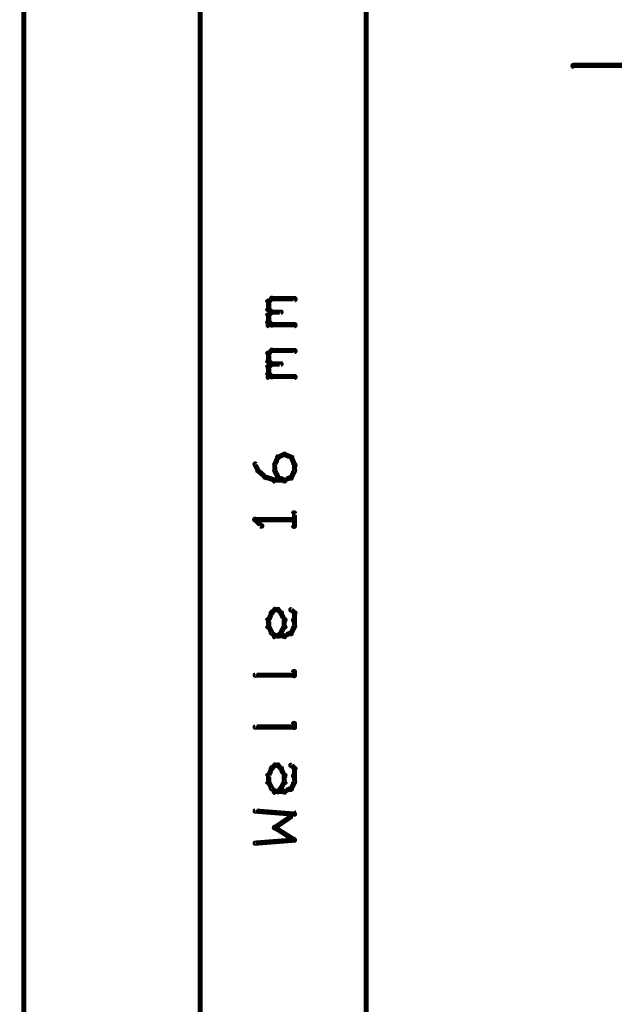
# Model space of a CAD drawing. Extents: x 35 to 575, y 26 to 553.
# Tile 26 of 125: x 95 to 152, y 249 to 344. Entities that reach past the tile are written whole.
import ezdxf

# ---------------------------------------------------------------- set-up
doc = ezdxf.new("R2010")
doc.units = 0
for name, color, linetype in [('BOTTOM', 22, 'CONTINUOUS'), ('DIMENSIONS', 3, 'CONTINUOUS'), ('DRAWING', 1, 'CONTINUOUS'), ('DRAWING2', 4, 'CONTINUOUS'), ('OUTLINES', 5, 'CONTINUOUS')]:
    doc.layers.add(name, color=color, linetype=linetype)

msp = doc.modelspace()

# ---------------------------------------------------------------- linework, layer by layer
at = {"layer": 'BOTTOM', "color": 251}
msp.add_lwpolyline([(112, 375, 0.5, 0.5, 0), (112, 175, 0.5, 0.5, 0), (112, 175, 0, 0, 0), (112, 175, 0.3, 0.3, 0), (111.9, 175, 0.3, 0.3, 1), (112.1, 175, 0, 0, 0), (112, 175.1, 0.3, 0.3, 1), (112, 174.8, 0, 0, 0), (112, 175, 0, 0, 0), (112, 175, 0.5, 0.5, 0), (128, 175, 0, 0, 0), (128, 175, 0.3, 0.3, 0), (128, 174.8, 0.3, 0.3, 1), (128, 175.1, 0, 0, 0), (127.9, 175, 0.3, 0.3, 1), (128.1, 175, 0, 0, 0), (128, 175, 0, 0, 0), (128, 175, 0.5, 0.5, 0), (128, 375, 0, 0, 0)], format="xyseb", dxfattribs=at)
at = {"layer": 'DIMENSIONS', "color": 94}
msp.add_lwpolyline([(95, 267, 0.1, 0.1, 1), (95, 267, 0, 0, 0), (95, 267, 0, 0, 0), (95, 267, 0.1, 0.1, 0), (95, 401, 0.1, 0.1, 0), (95, 401, 0, 0, 0), (95, 401, 0.1, 0.1, 0), (95, 401, 0.1, 0.1, 1), (95, 401, 0, 0, 0)], format="xyseb", dxfattribs=at)
at = {"layer": 'DRAWING', "color": 2}
msp.add_lwpolyline([(148, 340.1, 0.3, 0.3, 1), (148, 339.8, 0, 0, 0), (148, 340, 0, 0, 0), (148, 340, 0.5, 0.5, 0), (254.5, 340, 0.5, 0.5, 0), (254.5, 340, 0, 0, 0), (254.5, 340, 0.3, 0.3, 0), (254.5, 339.8, 0.3, 0.3, 1), (254.5, 340.1, 0, 0, 0)], format="xyseb", dxfattribs=at)
at = {"layer": 'DRAWING2', "color": 171}
msp.add_lwpolyline([(95, 375, 0.5, 0.5, 0), (95, 175, 0.5, 0.5, 0), (95, 175, 0, 0, 0), (95, 175, 0.3, 0.3, 0), (94.9, 175, 0.3, 0.3, 1), (95.1, 175, 0, 0, 0), (95, 175.1, 0.3, 0.3, 1), (95, 174.8, 0, 0, 0), (95, 175, 0, 0, 0), (95, 175, 0.5, 0.5, 0), (250, 175, 0, 0, 0), (250, 175, 0.3, 0.3, 0), (250, 174.8, 0.3, 0.3, 1), (250, 175.1, 0, 0, 0), (249.9, 175, 0.3, 0.3, 1), (250.1, 175, 0, 0, 0), (250, 175, 0, 0, 0), (250, 175, 0.5, 0.5, 0), (250, 375, 0, 0, 0)], format="xyseb", dxfattribs=at)
at = {"layer": 'OUTLINES', "color": 11}
for points in [[(118.4, 316.5, 0.3, 0.3, 1), (118.7, 316.5, 0, 0, 0), (118.6, 316.5, 0, 0, 0), (118.6, 316.5, 0.5, 0.5, 0), (118.6, 317.2, 0.5, 0.5, 0), (118.6, 317.2, 0, 0, 0), (118.6, 317.2, 0.3, 0.3, 0), (118.7, 317.2, 0.3, 0.3, 1), (118.4, 317.2, 0, 0, 0)], [(118.5, 317.3, 0.3, 0.3, 1), (118.7, 317.1, 0, 0, 0), (118.6, 317.2, 0, 0, 0), (118.6, 317.2, 0.5, 0.5, 0), (118.9, 317.5, 0.5, 0.5, 0), (118.9, 317.5, 0, 0, 0), (118.9, 317.5, 0.3, 0.3, 0), (119, 317.4, 0.3, 0.3, 1), (118.8, 317.6, 0, 0, 0)], [(118.9, 317.6, 0.3, 0.3, 1), (118.9, 317.3, 0, 0, 0), (118.9, 317.5, 0, 0, 0), (118.9, 317.5, 0.5, 0.5, 0), (121.1, 317.5, 0.5, 0.5, 0), (121.1, 317.5, 0, 0, 0), (121.1, 317.5, 0.3, 0.3, 0), (121.1, 317.3, 0.3, 0.3, 1), (121.1, 317.6, 0, 0, 0)], [(118.4, 315.3, 0.3, 0.3, 1), (118.7, 315.3, 0, 0, 0), (118.6, 315.3, 0, 0, 0), (118.6, 315.3, 0.5, 0.5, 0), (118.6, 315.9, 0.5, 0.5, 0), (118.6, 315.9, 0, 0, 0), (118.6, 315.9, 0.3, 0.3, 0), (118.7, 315.9, 0.3, 0.3, 1), (118.4, 315.9, 0, 0, 0)], [(118.8, 316.1, 0.3, 0.3, 1), (119, 316.3, 0, 0, 0), (118.9, 316.2, 0, 0, 0), (118.9, 316.2, 0.5, 0.5, 0), (118.6, 316.5, 0.5, 0.5, 0), (118.6, 316.5, 0, 0, 0), (118.6, 316.5, 0.3, 0.3, 0), (118.7, 316.6, 0.3, 0.3, 1), (118.5, 316.4, 0, 0, 0)], [(118.5, 316, 0.3, 0.3, 1), (118.7, 315.8, 0, 0, 0), (118.6, 315.9, 0, 0, 0), (118.6, 315.9, 0.5, 0.5, 0), (118.9, 316.2, 0.5, 0.5, 0), (118.9, 316.2, 0, 0, 0), (118.9, 316.2, 0.3, 0.3, 0), (119, 316.1, 0.3, 0.3, 1), (118.8, 316.3, 0, 0, 0)], [(118.9, 316.3, 0.3, 0.3, 1), (118.9, 316.1, 0, 0, 0), (118.9, 316.2, 0, 0, 0), (118.9, 316.2, 0.5, 0.5, 0), (119.8, 316.2, 0.5, 0.5, 0), (119.8, 316.2, 0, 0, 0), (119.8, 316.2, 0.3, 0.3, 0), (119.8, 316.1, 0.3, 0.3, 1), (119.8, 316.3, 0, 0, 0)], [(121.1, 314.8, 0.3, 0.3, 1), (121.1, 315.1, 0, 0, 0), (121.1, 315, 0, 0, 0), (121.1, 315, 0.5, 0.5, 0), (118.6, 315, 0.5, 0.5, 0), (118.6, 315, 0, 0, 0), (118.6, 315, 0.3, 0.3, 0), (118.6, 315.1, 0.3, 0.3, 1), (118.6, 314.8, 0, 0, 0)], [(118.8, 314.9, 0.3, 0.3, 1), (119, 315.1, 0, 0, 0), (118.9, 315, 0, 0, 0), (118.9, 315, 0.5, 0.5, 0), (118.6, 315.3, 0.5, 0.5, 0), (118.6, 315.3, 0, 0, 0), (118.6, 315.3, 0.3, 0.3, 0), (118.7, 315.4, 0.3, 0.3, 1), (118.5, 315.2, 0, 0, 0)], [(118.4, 311.5, 0.3, 0.3, 1), (118.7, 311.5, 0, 0, 0), (118.6, 311.5, 0, 0, 0), (118.6, 311.5, 0.5, 0.5, 0), (118.6, 312.2, 0.5, 0.5, 0), (118.6, 312.2, 0, 0, 0), (118.6, 312.2, 0.3, 0.3, 0), (118.7, 312.2, 0.3, 0.3, 1), (118.4, 312.2, 0, 0, 0)], [(118.5, 312.3, 0.3, 0.3, 1), (118.7, 312.1, 0, 0, 0), (118.6, 312.2, 0, 0, 0), (118.6, 312.2, 0.5, 0.5, 0), (118.9, 312.5, 0.5, 0.5, 0), (118.9, 312.5, 0, 0, 0), (118.9, 312.5, 0.3, 0.3, 0), (119, 312.4, 0.3, 0.3, 1), (118.8, 312.6, 0, 0, 0)], [(118.9, 312.6, 0.3, 0.3, 1), (118.9, 312.3, 0, 0, 0), (118.9, 312.5, 0, 0, 0), (118.9, 312.5, 0.5, 0.5, 0), (121.1, 312.5, 0.5, 0.5, 0), (121.1, 312.5, 0, 0, 0), (121.1, 312.5, 0.3, 0.3, 0), (121.1, 312.3, 0.3, 0.3, 1), (121.1, 312.6, 0, 0, 0)], [(118.8, 311.1, 0.3, 0.3, 1), (119, 311.3, 0, 0, 0), (118.9, 311.2, 0, 0, 0), (118.9, 311.2, 0.5, 0.5, 0), (118.6, 311.5, 0.5, 0.5, 0), (118.6, 311.5, 0, 0, 0), (118.6, 311.5, 0.3, 0.3, 0), (118.7, 311.6, 0.3, 0.3, 1), (118.5, 311.4, 0, 0, 0)], [(118.5, 311, 0.3, 0.3, 1), (118.7, 310.8, 0, 0, 0), (118.6, 310.9, 0, 0, 0), (118.6, 310.9, 0.5, 0.5, 0), (118.9, 311.2, 0.5, 0.5, 0), (118.9, 311.2, 0, 0, 0), (118.9, 311.2, 0.3, 0.3, 0), (119, 311.1, 0.3, 0.3, 1), (118.8, 311.3, 0, 0, 0)], [(118.9, 311.3, 0.3, 0.3, 1), (118.9, 311.1, 0, 0, 0), (118.9, 311.2, 0, 0, 0), (118.9, 311.2, 0.5, 0.5, 0), (119.8, 311.2, 0.5, 0.5, 0), (119.8, 311.2, 0, 0, 0), (119.8, 311.2, 0.3, 0.3, 0), (119.8, 311.1, 0.3, 0.3, 1), (119.8, 311.3, 0, 0, 0)], [(118.4, 310.3, 0.3, 0.3, 1), (118.7, 310.3, 0, 0, 0), (118.6, 310.3, 0, 0, 0), (118.6, 310.3, 0.5, 0.5, 0), (118.6, 310.9, 0.5, 0.5, 0), (118.6, 310.9, 0, 0, 0), (118.6, 310.9, 0.3, 0.3, 0), (118.7, 310.9, 0.3, 0.3, 1), (118.4, 310.9, 0, 0, 0)], [(118.8, 309.9, 0.3, 0.3, 1), (119, 310.1, 0, 0, 0), (118.9, 310, 0, 0, 0), (118.9, 310, 0.5, 0.5, 0), (118.6, 310.3, 0.5, 0.5, 0), (118.6, 310.3, 0, 0, 0), (118.6, 310.3, 0.3, 0.3, 0), (118.7, 310.4, 0.3, 0.3, 1), (118.5, 310.2, 0, 0, 0)], [(121.1, 309.8, 0.3, 0.3, 1), (121.1, 310.1, 0, 0, 0), (121.1, 310, 0, 0, 0), (121.1, 310, 0.5, 0.5, 0), (118.6, 310, 0.5, 0.5, 0), (118.6, 310, 0, 0, 0), (118.6, 310, 0.3, 0.3, 0), (118.6, 310.1, 0.3, 0.3, 1), (118.6, 309.8, 0, 0, 0)], [(119.4, 302.3, 0.3, 0.3, 1), (119.6, 302.1, 0, 0, 0), (119.5, 302.2, 0, 0, 0), (119.5, 302.2, 0.5, 0.5, 0), (120.1, 302.5, 0.5, 0.5, 0), (120.1, 302.5, 0, 0, 0), (120.1, 302.5, 0.3, 0.3, 0), (120.2, 302.4, 0.3, 0.3, 1), (120.1, 302.6, 0, 0, 0)], [(120.2, 302.6, 0.3, 0.3, 1), (120.1, 302.4, 0, 0, 0), (120.1, 302.5, 0, 0, 0), (120.1, 302.5, 0.5, 0.5, 0), (120.8, 302.2, 0.5, 0.5, 0), (120.8, 302.2, 0, 0, 0), (120.8, 302.2, 0.3, 0.3, 0), (120.7, 302.1, 0.3, 0.3, 1), (120.8, 302.3, 0, 0, 0)], [(117.5, 300.9, 0.3, 0.3, 1), (117.7, 301, 0, 0, 0), (117.6, 300.9, 0, 0, 0), (117.6, 300.9, 0.5, 0.5, 0), (117.3, 301.5, 0.5, 0.5, 0), (117.3, 301.5, 0, 0, 0), (117.3, 301.5, 0.3, 0.3, 0), (117.4, 301.6, 0.3, 0.3, 1), (117.2, 301.5, 0, 0, 0)], [(119.1, 301.6, 0.3, 0.3, 1), (119.3, 301.5, 0, 0, 0), (119.2, 301.5, 0, 0, 0), (119.2, 301.5, 0.5, 0.5, 0), (119.5, 302.2, 0.5, 0.5, 0), (119.5, 302.2, 0, 0, 0), (119.5, 302.2, 0.3, 0.3, 0), (119.6, 302.1, 0.3, 0.3, 1), (119.4, 302.2, 0, 0, 0)], [(120.9, 302.2, 0.3, 0.3, 1), (120.6, 302.1, 0, 0, 0), (120.8, 302.2, 0, 0, 0), (120.8, 302.2, 0.5, 0.5, 0), (121.1, 301.5, 0.5, 0.5, 0), (121.1, 301.5, 0, 0, 0), (121.1, 301.5, 0.3, 0.3, 0), (121, 301.5, 0.3, 0.3, 1), (121.2, 301.6, 0, 0, 0)], [(121.2, 301.5, 0.3, 0.3, 1), (120.9, 301.5, 0, 0, 0), (121.1, 301.5, 0, 0, 0), (121.1, 301.5, 0.5, 0.5, 0), (121.1, 300.9, 0.5, 0.5, 0), (121.1, 300.9, 0, 0, 0), (121.1, 300.9, 0.3, 0.3, 0), (120.9, 300.9, 0.3, 0.3, 1), (121.2, 300.9, 0, 0, 0)], [(118.2, 300.2, 0.3, 0.3, 1), (118.3, 300.4, 0, 0, 0), (118.3, 300.3, 0, 0, 0), (118.3, 300.3, 0.5, 0.5, 0), (117.6, 300.9, 0.5, 0.5, 0), (117.6, 300.9, 0, 0, 0), (117.6, 300.9, 0.3, 0.3, 0), (117.7, 301, 0.3, 0.3, 1), (117.5, 300.8, 0, 0, 0)], [(119.4, 300.2, 0.3, 0.3, 1), (119.6, 300.3, 0, 0, 0), (119.5, 300.3, 0, 0, 0), (119.5, 300.3, 0.5, 0.5, 0), (119.2, 300.9, 0.5, 0.5, 0), (119.2, 300.9, 0, 0, 0), (119.2, 300.9, 0.3, 0.3, 0), (119.3, 301, 0.3, 0.3, 1), (119.1, 300.9, 0, 0, 0)], [(119.1, 300.9, 0.3, 0.3, 1), (119.3, 300.9, 0, 0, 0), (119.2, 300.9, 0, 0, 0), (119.2, 300.9, 0.5, 0.5, 0), (119.2, 301.5, 0.5, 0.5, 0), (119.2, 301.5, 0, 0, 0), (119.2, 301.5, 0.3, 0.3, 0), (119.3, 301.5, 0.3, 0.3, 1), (119.1, 301.5, 0, 0, 0)], [(121.2, 300.9, 0.3, 0.3, 1), (121, 301, 0, 0, 0), (121.1, 300.9, 0, 0, 0), (121.1, 300.9, 0.5, 0.5, 0), (120.8, 300.3, 0.5, 0.5, 0), (120.8, 300.3, 0, 0, 0), (120.8, 300.3, 0.3, 0.3, 0), (120.6, 300.3, 0.3, 0.3, 1), (120.9, 300.2, 0, 0, 0)], [(119.1, 299.9, 0.3, 0.3, 1), (119.2, 300.1, 0, 0, 0), (119.2, 300, 0, 0, 0), (119.2, 300, 0.5, 0.5, 0), (118.3, 300.3, 0.5, 0.5, 0), (118.3, 300.3, 0, 0, 0), (118.3, 300.3, 0.3, 0.3, 0), (118.3, 300.4, 0.3, 0.3, 1), (118.2, 300.2, 0, 0, 0)], [(120.1, 299.8, 0.3, 0.3, 1), (120.1, 300.1, 0, 0, 0), (120.1, 300, 0, 0, 0), (120.1, 300, 0.5, 0.5, 0), (119.2, 300, 0.5, 0.5, 0), (119.2, 300, 0, 0, 0), (119.2, 300, 0.3, 0.3, 0), (119.2, 300.1, 0.3, 0.3, 1), (119.2, 299.8, 0, 0, 0)], [(120.1, 299.9, 0.3, 0.3, 1), (120.2, 300.1, 0, 0, 0), (120.1, 300, 0, 0, 0), (120.1, 300, 0.5, 0.5, 0), (119.5, 300.3, 0.5, 0.5, 0), (119.5, 300.3, 0, 0, 0), (119.5, 300.3, 0.3, 0.3, 0), (119.6, 300.4, 0.3, 0.3, 1), (119.4, 300.2, 0, 0, 0)], [(120.8, 300.2, 0.3, 0.3, 1), (120.7, 300.4, 0, 0, 0), (120.8, 300.3, 0, 0, 0), (120.8, 300.3, 0.5, 0.5, 0), (120.1, 300, 0.5, 0.5, 0), (120.1, 300, 0, 0, 0), (120.1, 300, 0.3, 0.3, 0), (120.1, 300.1, 0.3, 0.3, 1), (120.2, 299.9, 0, 0, 0)], [(120.9, 295.6, 0.3, 0.3, 1), (121.2, 295.6, 0, 0, 0), (121.1, 295.6, 0, 0, 0), (121.1, 295.6, 0.5, 0.5, 0), (121.1, 296.8, 0.5, 0.5, 0), (121.1, 296.8, 0, 0, 0), (121.1, 296.8, 0.3, 0.3, 0), (121.2, 296.8, 0.3, 0.3, 1), (120.9, 296.8, 0, 0, 0)], [(117.4, 296.3, 0.3, 0.3, 1), (117.2, 296.1, 0, 0, 0), (117.3, 296.2, 0, 0, 0), (117.3, 296.2, 0.5, 0.5, 0), (117.9, 295.6, 0.5, 0.5, 0), (117.9, 295.6, 0, 0, 0), (117.9, 295.6, 0.3, 0.3, 0), (117.8, 295.5, 0.3, 0.3, 1), (118, 295.7, 0, 0, 0)], [(121.1, 296.1, 0.3, 0.3, 1), (121.1, 296.3, 0, 0, 0), (121.1, 296.2, 0, 0, 0), (121.1, 296.2, 0.5, 0.5, 0), (117.3, 296.2, 0.5, 0.5, 0), (117.3, 296.2, 0, 0, 0), (117.3, 296.2, 0.3, 0.3, 0), (117.3, 296.3, 0.3, 0.3, 1), (117.3, 296.1, 0, 0, 0)], [(118.8, 287.3, 0.3, 0.3, 1), (119, 287.1, 0, 0, 0), (118.9, 287.2, 0, 0, 0), (118.9, 287.2, 0.5, 0.5, 0), (119.2, 287.5, 0.5, 0.5, 0), (119.2, 287.5, 0, 0, 0), (119.2, 287.5, 0.3, 0.3, 0), (119.3, 287.4, 0.3, 0.3, 1), (119.1, 287.6, 0, 0, 0)], [(119.2, 287.6, 0.3, 0.3, 1), (119.2, 287.3, 0, 0, 0), (119.2, 287.5, 0, 0, 0), (119.2, 287.5, 0.5, 0.5, 0), (119.5, 287.5, 0.5, 0.5, 0), (119.5, 287.5, 0, 0, 0), (119.5, 287.5, 0.3, 0.3, 0), (119.5, 287.3, 0.3, 0.3, 1), (119.5, 287.6, 0, 0, 0)], [(119.6, 287.6, 0.3, 0.3, 1), (119.4, 287.4, 0, 0, 0), (119.5, 287.5, 0, 0, 0), (119.5, 287.5, 0.5, 0.5, 0), (119.8, 287.2, 0.5, 0.5, 0), (119.8, 287.2, 0, 0, 0), (119.8, 287.2, 0.3, 0.3, 0), (119.7, 287.1, 0.3, 0.3, 1), (119.9, 287.3, 0, 0, 0)], [(120.8, 287.6, 0.3, 0.3, 1), (120.7, 287.4, 0, 0, 0), (120.8, 287.5, 0, 0, 0), (120.8, 287.5, 0.5, 0.5, 0), (121.1, 287.2, 0.5, 0.5, 0), (121.1, 287.2, 0, 0, 0), (121.1, 287.2, 0.3, 0.3, 0), (121, 287.1, 0.3, 0.3, 1), (121.2, 287.3, 0, 0, 0)], [(118.4, 285.9, 0.3, 0.3, 1), (118.7, 285.9, 0, 0, 0), (118.6, 285.9, 0, 0, 0), (118.6, 285.9, 0.5, 0.5, 0), (118.6, 286.5, 0.5, 0.5, 0), (118.6, 286.5, 0, 0, 0), (118.6, 286.5, 0.3, 0.3, 0), (118.7, 286.5, 0.3, 0.3, 1), (118.4, 286.5, 0, 0, 0)], [(118.5, 286.6, 0.3, 0.3, 1), (118.7, 286.5, 0, 0, 0), (118.6, 286.5, 0, 0, 0), (118.6, 286.5, 0.5, 0.5, 0), (118.9, 287.2, 0.5, 0.5, 0), (118.9, 287.2, 0, 0, 0), (118.9, 287.2, 0.3, 0.3, 0), (119, 287.1, 0.3, 0.3, 1), (118.8, 287.2, 0, 0, 0)], [(119.9, 287.2, 0.3, 0.3, 1), (119.7, 287.1, 0, 0, 0), (119.8, 287.2, 0, 0, 0), (119.8, 287.2, 0.5, 0.5, 0), (120.1, 286.5, 0.5, 0.5, 0), (120.1, 286.5, 0, 0, 0), (120.1, 286.5, 0.3, 0.3, 0), (120, 286.5, 0.3, 0.3, 1), (120.2, 286.6, 0, 0, 0)], [(120.3, 286.5, 0.3, 0.3, 1), (120, 286.5, 0, 0, 0), (120.1, 286.5, 0, 0, 0), (120.1, 286.5, 0.5, 0.5, 0), (120.1, 285.9, 0.5, 0.5, 0), (120.1, 285.9, 0, 0, 0), (120.1, 285.9, 0.3, 0.3, 0), (120, 285.9, 0.3, 0.3, 1), (120.3, 285.9, 0, 0, 0)], [(121.2, 287.2, 0.3, 0.3, 1), (120.9, 287.2, 0, 0, 0), (121.1, 287.2, 0, 0, 0), (121.1, 287.2, 0.5, 0.5, 0), (121.1, 286.5, 0.5, 0.5, 0), (121.1, 286.5, 0, 0, 0), (121.1, 286.5, 0.3, 0.3, 0), (120.9, 286.5, 0.3, 0.3, 1), (121.2, 286.5, 0, 0, 0)], [(121.2, 286.5, 0.3, 0.3, 1), (120.9, 286.5, 0, 0, 0), (121.1, 286.5, 0, 0, 0), (121.1, 286.5, 0.5, 0.5, 0), (121.1, 285.9, 0.5, 0.5, 0), (121.1, 285.9, 0, 0, 0), (121.1, 285.9, 0.3, 0.3, 0), (120.9, 285.9, 0.3, 0.3, 1), (121.2, 285.9, 0, 0, 0)], [(118.8, 285.2, 0.3, 0.3, 1), (119, 285.3, 0, 0, 0), (118.9, 285.3, 0, 0, 0), (118.9, 285.3, 0.5, 0.5, 0), (118.6, 285.9, 0.5, 0.5, 0), (118.6, 285.9, 0, 0, 0), (118.6, 285.9, 0.3, 0.3, 0), (118.7, 286, 0.3, 0.3, 1), (118.5, 285.9, 0, 0, 0)], [(120.2, 285.9, 0.3, 0.3, 1), (120, 286, 0, 0, 0), (120.1, 285.9, 0, 0, 0), (120.1, 285.9, 0.5, 0.5, 0), (119.8, 285.3, 0.5, 0.5, 0), (119.8, 285.3, 0, 0, 0), (119.8, 285.3, 0.3, 0.3, 0), (119.7, 285.3, 0.3, 0.3, 1), (119.9, 285.2, 0, 0, 0)], [(121.2, 285.9, 0.3, 0.3, 1), (121, 286, 0, 0, 0), (121.1, 285.9, 0, 0, 0), (121.1, 285.9, 0.5, 0.5, 0), (120.8, 285.3, 0.5, 0.5, 0), (120.8, 285.3, 0, 0, 0), (120.8, 285.3, 0.3, 0.3, 0), (120.6, 285.3, 0.3, 0.3, 1), (120.9, 285.2, 0, 0, 0)], [(119.1, 284.9, 0.3, 0.3, 1), (119.3, 285.1, 0, 0, 0), (119.2, 285, 0, 0, 0), (119.2, 285, 0.5, 0.5, 0), (118.9, 285.3, 0.5, 0.5, 0), (118.9, 285.3, 0, 0, 0), (118.9, 285.3, 0.3, 0.3, 0), (119, 285.4, 0.3, 0.3, 1), (118.8, 285.2, 0, 0, 0)], [(120.1, 284.8, 0.3, 0.3, 1), (120.1, 285.1, 0, 0, 0), (120.1, 285, 0, 0, 0), (120.1, 285, 0.5, 0.5, 0), (119.2, 285, 0.5, 0.5, 0), (119.2, 285, 0, 0, 0), (119.2, 285, 0.3, 0.3, 0), (119.2, 285.1, 0.3, 0.3, 1), (119.2, 284.8, 0, 0, 0)], [(119.9, 285.2, 0.3, 0.3, 1), (119.7, 285.4, 0, 0, 0), (119.8, 285.3, 0, 0, 0), (119.8, 285.3, 0.5, 0.5, 0), (119.5, 285, 0.5, 0.5, 0), (119.5, 285, 0, 0, 0), (119.5, 285, 0.3, 0.3, 0), (119.4, 285.1, 0.3, 0.3, 1), (119.6, 284.9, 0, 0, 0)], [(120.8, 285.2, 0.3, 0.3, 1), (120.7, 285.4, 0, 0, 0), (120.8, 285.3, 0, 0, 0), (120.8, 285.3, 0.5, 0.5, 0), (120.1, 285, 0.5, 0.5, 0), (120.1, 285, 0, 0, 0), (120.1, 285, 0.3, 0.3, 0), (120.1, 285.1, 0.3, 0.3, 1), (120.2, 284.9, 0, 0, 0)], [(121.1, 281.1, 0.3, 0.3, 1), (121.1, 281.3, 0, 0, 0), (121.1, 281.2, 0, 0, 0), (121.1, 281.2, 0.5, 0.5, 0), (117.3, 281.2, 0.5, 0.5, 0), (117.3, 281.2, 0, 0, 0), (117.3, 281.2, 0.3, 0.3, 0), (117.3, 281.3, 0.3, 0.3, 1), (117.3, 281.1, 0, 0, 0)], [(121.2, 281.5, 0.3, 0.3, 1), (120.9, 281.5, 0, 0, 0), (121.1, 281.5, 0, 0, 0), (121.1, 281.5, 0.5, 0.5, 0), (121.1, 281.2, 0.5, 0.5, 0), (121.1, 281.2, 0, 0, 0), (121.1, 281.2, 0.3, 0.3, 0), (120.9, 281.2, 0.3, 0.3, 1), (121.2, 281.2, 0, 0, 0)], [(121.1, 276.1, 0.3, 0.3, 1), (121.1, 276.3, 0, 0, 0), (121.1, 276.2, 0, 0, 0), (121.1, 276.2, 0.5, 0.5, 0), (117.3, 276.2, 0.5, 0.5, 0), (117.3, 276.2, 0, 0, 0), (117.3, 276.2, 0.3, 0.3, 0), (117.3, 276.3, 0.3, 0.3, 1), (117.3, 276.1, 0, 0, 0)], [(121.2, 276.5, 0.3, 0.3, 1), (120.9, 276.5, 0, 0, 0), (121.1, 276.5, 0, 0, 0), (121.1, 276.5, 0.5, 0.5, 0), (121.1, 276.2, 0.5, 0.5, 0), (121.1, 276.2, 0, 0, 0), (121.1, 276.2, 0.3, 0.3, 0), (120.9, 276.2, 0.3, 0.3, 1), (121.2, 276.2, 0, 0, 0)], [(118.5, 271.6, 0.3, 0.3, 1), (118.7, 271.5, 0, 0, 0), (118.6, 271.5, 0, 0, 0), (118.6, 271.5, 0.5, 0.5, 0), (118.9, 272.2, 0.5, 0.5, 0), (118.9, 272.2, 0, 0, 0), (118.9, 272.2, 0.3, 0.3, 0), (119, 272.1, 0.3, 0.3, 1), (118.8, 272.2, 0, 0, 0)], [(118.8, 272.3, 0.3, 0.3, 1), (119, 272.1, 0, 0, 0), (118.9, 272.2, 0, 0, 0), (118.9, 272.2, 0.5, 0.5, 0), (119.2, 272.5, 0.5, 0.5, 0), (119.2, 272.5, 0, 0, 0), (119.2, 272.5, 0.3, 0.3, 0), (119.3, 272.4, 0.3, 0.3, 1), (119.1, 272.6, 0, 0, 0)], [(119.2, 272.6, 0.3, 0.3, 1), (119.2, 272.3, 0, 0, 0), (119.2, 272.5, 0, 0, 0), (119.2, 272.5, 0.5, 0.5, 0), (119.5, 272.5, 0.5, 0.5, 0), (119.5, 272.5, 0, 0, 0), (119.5, 272.5, 0.3, 0.3, 0), (119.5, 272.3, 0.3, 0.3, 1), (119.5, 272.6, 0, 0, 0)], [(119.6, 272.6, 0.3, 0.3, 1), (119.4, 272.4, 0, 0, 0), (119.5, 272.5, 0, 0, 0), (119.5, 272.5, 0.5, 0.5, 0), (119.8, 272.2, 0.5, 0.5, 0), (119.8, 272.2, 0, 0, 0), (119.8, 272.2, 0.3, 0.3, 0), (119.7, 272.1, 0.3, 0.3, 1), (119.9, 272.3, 0, 0, 0)], [(119.9, 272.2, 0.3, 0.3, 1), (119.7, 272.1, 0, 0, 0), (119.8, 272.2, 0, 0, 0), (119.8, 272.2, 0.5, 0.5, 0), (120.1, 271.5, 0.5, 0.5, 0), (120.1, 271.5, 0, 0, 0), (120.1, 271.5, 0.3, 0.3, 0), (120, 271.5, 0.3, 0.3, 1), (120.2, 271.6, 0, 0, 0)], [(120.8, 272.6, 0.3, 0.3, 1), (120.7, 272.4, 0, 0, 0), (120.8, 272.5, 0, 0, 0), (120.8, 272.5, 0.5, 0.5, 0), (121.1, 272.2, 0.5, 0.5, 0), (121.1, 272.2, 0, 0, 0), (121.1, 272.2, 0.3, 0.3, 0), (121, 272.1, 0.3, 0.3, 1), (121.2, 272.3, 0, 0, 0)], [(121.2, 272.2, 0.3, 0.3, 1), (120.9, 272.2, 0, 0, 0), (121.1, 272.2, 0, 0, 0), (121.1, 272.2, 0.5, 0.5, 0), (121.1, 271.5, 0.5, 0.5, 0), (121.1, 271.5, 0, 0, 0), (121.1, 271.5, 0.3, 0.3, 0), (120.9, 271.5, 0.3, 0.3, 1), (121.2, 271.5, 0, 0, 0)], [(118.4, 270.9, 0.3, 0.3, 1), (118.7, 270.9, 0, 0, 0), (118.6, 270.9, 0, 0, 0), (118.6, 270.9, 0.5, 0.5, 0), (118.6, 271.5, 0.5, 0.5, 0), (118.6, 271.5, 0, 0, 0), (118.6, 271.5, 0.3, 0.3, 0), (118.7, 271.5, 0.3, 0.3, 1), (118.4, 271.5, 0, 0, 0)], [(120.3, 271.5, 0.3, 0.3, 1), (120, 271.5, 0, 0, 0), (120.1, 271.5, 0, 0, 0), (120.1, 271.5, 0.5, 0.5, 0), (120.1, 270.9, 0.5, 0.5, 0), (120.1, 270.9, 0, 0, 0), (120.1, 270.9, 0.3, 0.3, 0), (120, 270.9, 0.3, 0.3, 1), (120.3, 270.9, 0, 0, 0)], [(121.2, 271.5, 0.3, 0.3, 1), (120.9, 271.5, 0, 0, 0), (121.1, 271.5, 0, 0, 0), (121.1, 271.5, 0.5, 0.5, 0), (121.1, 270.9, 0.5, 0.5, 0), (121.1, 270.9, 0, 0, 0), (121.1, 270.9, 0.3, 0.3, 0), (120.9, 270.9, 0.3, 0.3, 1), (121.2, 270.9, 0, 0, 0)], [(118.8, 270.2, 0.3, 0.3, 1), (119, 270.3, 0, 0, 0), (118.9, 270.3, 0, 0, 0), (118.9, 270.3, 0.5, 0.5, 0), (118.6, 270.9, 0.5, 0.5, 0), (118.6, 270.9, 0, 0, 0), (118.6, 270.9, 0.3, 0.3, 0), (118.7, 271, 0.3, 0.3, 1), (118.5, 270.9, 0, 0, 0)], [(119.1, 269.9, 0.3, 0.3, 1), (119.3, 270.1, 0, 0, 0), (119.2, 270, 0, 0, 0), (119.2, 270, 0.5, 0.5, 0), (118.9, 270.3, 0.5, 0.5, 0), (118.9, 270.3, 0, 0, 0), (118.9, 270.3, 0.3, 0.3, 0), (119, 270.4, 0.3, 0.3, 1), (118.8, 270.2, 0, 0, 0)], [(119.9, 270.2, 0.3, 0.3, 1), (119.7, 270.4, 0, 0, 0), (119.8, 270.3, 0, 0, 0), (119.8, 270.3, 0.5, 0.5, 0), (119.5, 270, 0.5, 0.5, 0), (119.5, 270, 0, 0, 0), (119.5, 270, 0.3, 0.3, 0), (119.4, 270.1, 0.3, 0.3, 1), (119.6, 269.9, 0, 0, 0)], [(120.2, 270.9, 0.3, 0.3, 1), (120, 271, 0, 0, 0), (120.1, 270.9, 0, 0, 0), (120.1, 270.9, 0.5, 0.5, 0), (119.8, 270.3, 0.5, 0.5, 0), (119.8, 270.3, 0, 0, 0), (119.8, 270.3, 0.3, 0.3, 0), (119.7, 270.3, 0.3, 0.3, 1), (119.9, 270.2, 0, 0, 0)], [(120.8, 270.2, 0.3, 0.3, 1), (120.7, 270.4, 0, 0, 0), (120.8, 270.3, 0, 0, 0), (120.8, 270.3, 0.5, 0.5, 0), (120.1, 270, 0.5, 0.5, 0), (120.1, 270, 0, 0, 0), (120.1, 270, 0.3, 0.3, 0), (120.1, 270.1, 0.3, 0.3, 1), (120.2, 269.9, 0, 0, 0)], [(121.2, 270.9, 0.3, 0.3, 1), (121, 271, 0, 0, 0), (121.1, 270.9, 0, 0, 0), (121.1, 270.9, 0.5, 0.5, 0), (120.8, 270.3, 0.5, 0.5, 0), (120.8, 270.3, 0, 0, 0), (120.8, 270.3, 0.3, 0.3, 0), (120.6, 270.3, 0.3, 0.3, 1), (120.9, 270.2, 0, 0, 0)], [(120.1, 269.8, 0.3, 0.3, 1), (120.1, 270.1, 0, 0, 0), (120.1, 270, 0, 0, 0), (120.1, 270, 0.5, 0.5, 0), (119.2, 270, 0.5, 0.5, 0), (119.2, 270, 0, 0, 0), (119.2, 270, 0.3, 0.3, 0), (119.2, 270.1, 0.3, 0.3, 1), (119.2, 269.8, 0, 0, 0)], [(121.1, 267.7, 0.3, 0.3, 1), (121.1, 267.9, 0, 0, 0), (121.1, 267.8, 0, 0, 0), (121.1, 267.8, 0.5, 0.5, 0), (117.3, 268.1, 0.5, 0.5, 0), (117.3, 268.1, 0, 0, 0), (117.3, 268.1, 0.3, 0.3, 0), (117.3, 268.2, 0.3, 0.3, 1), (117.3, 268, 0, 0, 0)], [(119.1, 266.6, 0.3, 0.3, 1), (119.3, 266.4, 0, 0, 0), (119.2, 266.5, 0, 0, 0), (119.2, 266.5, 0.5, 0.5, 0), (121.1, 267.8, 0.5, 0.5, 0), (121.1, 267.8, 0, 0, 0), (121.1, 267.8, 0.3, 0.3, 0), (121.1, 267.7, 0.3, 0.3, 1), (121, 267.9, 0, 0, 0)], [(121, 265.2, 0.3, 0.3, 1), (121.1, 265.4, 0, 0, 0), (121.1, 265.3, 0, 0, 0), (121.1, 265.3, 0.5, 0.5, 0), (119.2, 266.5, 0.5, 0.5, 0), (119.2, 266.5, 0, 0, 0), (119.2, 266.5, 0.3, 0.3, 0), (119.3, 266.6, 0.3, 0.3, 1), (119.1, 266.4, 0, 0, 0)], [(117.3, 265.1, 0.3, 0.3, 1), (117.3, 264.9, 0, 0, 0), (117.3, 265, 0, 0, 0), (117.3, 265, 0.5, 0.5, 0), (121.1, 265.3, 0.5, 0.5, 0), (121.1, 265.3, 0, 0, 0), (121.1, 265.3, 0.3, 0.3, 0), (121.1, 265.2, 0.3, 0.3, 1), (121.1, 265.4, 0, 0, 0)]]:
    msp.add_lwpolyline(points, format="xyseb", dxfattribs=at)

doc.saveas('drawing.dxf')
